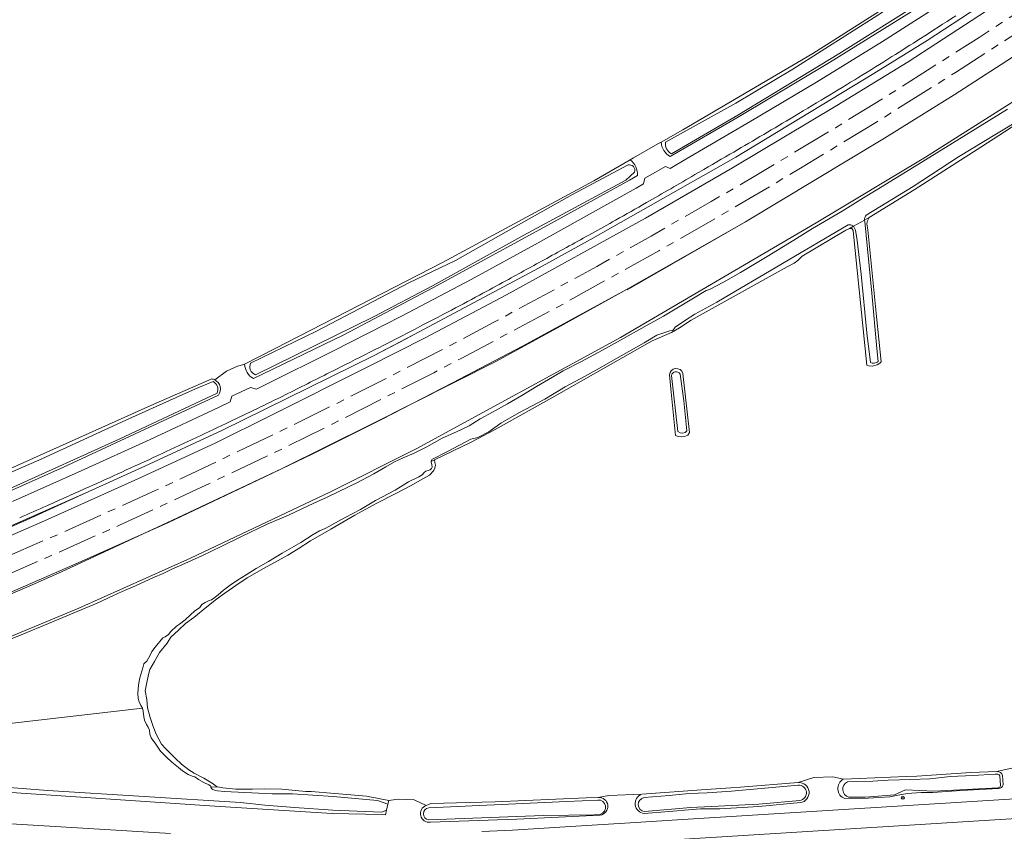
# Model space of a CAD drawing. Header units: metres. Extents: x 92650 to 117222, y 425801 to 461092.
# Tile 132 of 146: x 114980 to 115229, y 426947 to 427152. Entities that reach past the tile are written whole.
import ezdxf

# ---------------------------------------------------------------- set-up
doc = ezdxf.new("R2010")
doc.units = ezdxf.units.M
doc.linetypes.add('AM-AS-SO', pattern=[16, 10, -2, 2, -2])
doc.layers.get('0').update_dxf_attribs({"color": 253, "linetype": 'CONTINUOUS', "lineweight": 15})
for name, color, linetype, lineweight in [('B-WE-AM-AS_SPOOR_TREIN-G', 253, 'AM-AS-SO', 15), ('B-WE-GR-BOOM-S', 253, 'CONTINUOUS', 15), ('B-WE-GR-GRAS-GV', 253, 'CONTINUOUS', 15), ('B-WE-GR-GROENVOORZIENING-GV', 253, 'CONTINUOUS', 15), ('B-WE-IE-TERREINAFSCHEIDING_KUNSTMATIG_HEKWERK-G', 253, 'IE-TERREINAFSCHEIDING_KUNSTMATIG-SO', 15), ('B-WE-KW-KUNSTWERK_GELUIDSWERING_SCHERM-G', 253, 'CONTINUOUS', 15), ('B-WE-OG-TERREIN_OEVER-GV', 253, 'CONTINUOUS', 15), ('B-WE-OG-WATER-GV', 253, 'CONTINUOUS', 15), ('B-WE-OG-WATER_SLOOT-GV', 253, 'CONTINUOUS', 15), ('B-WE-VH-GESLOTENVERHARDING-GV', 253, 'CONTINUOUS', 15), ('B-WE-VH-GESLOTENVERHARDING_ASFALT-GV', 253, 'CONTINUOUS', 15), ('B-WE-VH-HALFVERHARDING-GV', 253, 'CONTINUOUS', 15)]:
    doc.layers.add(name, color=color, linetype=linetype, lineweight=lineweight)
doc.styles.add('NLCS-ISO', font='NLCS-ISO.ttf')
doc.linetypes.add('IE-TERREINAFSCHEIDING_KUNSTMATIG-SO', pattern='A,4,[82,NLCS.SHX,S=0.75,R=90,X=0,Y=0],4,-2', length=10)

# ---------------------------------------------------------------- blocks, each defined once
blk = doc.blocks.new('SGR-BOOM_GBKN-SO')
at = {"linetype": 'ByBlock', "lineweight": 18}
h = blk.add_hatch(color=0, dxfattribs=at)
h.dxf.hatch_style = 1
edge = h.paths.add_edge_path()
edge.add_arc((0, 0), 0.25, 0, 360)
at = {"color": 0, "linetype": 'ByBlock', "lineweight": 18}
for radius in [2, 0.25]:
    blk.add_circle((0, 0), radius, dxfattribs=at)
at = {"color": 0, "linetype": 'ByBlock', "lineweight": 18, "style": 'NLCS-ISO'}
blk.add_attdef('SOORT', (2.5, 0), '', height=1.5, dxfattribs=at)

msp = doc.modelspace()

# ---------------------------------------------------------------- linework, layer by layer
at = {"layer": 'B-WE-AM-AS_SPOOR_TREIN-G', "transparency": 33554687, "flags": 128}
for points in [[(111699.483, 427395.546), (111729.431, 427385.913), (112804.861, 427037.907), (112908.978, 427004.286), (112917.044, 427001.741), (112985.209, 426979.608), (113017.844, 426969.128), (113053.799, 426957.763), (113076.59, 426950.793), (113101.8, 426943.381), (113125.813, 426936.477), (113135.774, 426933.685), (113153.614, 426928.857), (113183.137, 426921.118), (113198.047, 426917.301), (113214.291, 426913.332), (113240.601, 426907.152), (113263.638, 426901.964), (113279.689, 426898.468), (113302.617, 426893.685), (113327.18, 426888.848), (113353.928, 426883.697), (113363.984, 426881.89), (113376.232, 426879.739), (113402.415, 426875.351), (113430.681, 426870.969), (113442.992, 426869.177), (113460.008, 426866.76), (113487.354, 426863.155), (113501.87, 426861.342), (113526.256, 426858.519), (113547.931, 426856.163), (113570.771, 426853.958), (113589.055, 426852.333), (113607.69, 426850.806), (113628.317, 426849.278), (113645.983, 426848.124), (113666.986, 426846.883), (113689.998, 426845.732), (113716.165, 426844.698), (113727.361, 426844.356), (113752.532, 426843.712), (113775.793, 426843.369), (113797.587, 426843.23), (113829.739, 426843.465), (113845.789, 426843.678), (113861.239, 426843.986), (113884.387, 426844.65), (113911.064, 426845.706), (113940.081, 426847.03), (113984.131, 426849.481), (113991.357, 426850), (114315.135, 426869.272), (114339.318, 426870.602), (114367.423, 426872.367), (114399.458, 426874.536), (114412.66, 426875.556), (114438.815, 426877.641), (114451.345, 426878.748), (114478.566, 426881.421), (114497.3, 426883.459), (114525.185, 426886.936), (114543.938, 426889.51), (114563.937, 426892.514), (114579.941, 426895.15), (114602.646, 426899.093), (114621.898, 426902.713), (114640.176, 426906.313), (114660.988, 426910.645), (114686.397, 426916.383), (114714.474, 426923.091), (114743.965, 426930.738), (114764.936, 426936.566), (114787.464, 426943.082), (114818.673, 426952.667), (114835.404, 426958.131), (114857.42, 426965.534), (114875.96, 426972.027), (114898.606, 426980.337), (114907.122, 426983.521), (114942.888, 426997.497), (114968.943, 427008.378), (114987.098, 427016.256), (115005.199, 427024.306), (115024.446, 427033.208), (115046.83, 427043.873), (115057.294, 427049.017), (115084.495, 427062.777), (115091.361, 427066.36), (115116.054, 427079.526), (115141.36, 427093.6), (115156.689, 427102.379), (115165.094, 427107.293), (115177.175, 427114.466), (115196.602, 427126.296), (115216.359, 427138.696), (115237.391, 427152.291), (115257.702, 427165.811), (115280.215, 427181.2), (115300.901, 427195.618), (115321.022, 427209.863), (115432.763, 427290.215), (115440.768, 427295.883), (115449.234, 427301.835), (115471.874, 427317.458), (115492.455, 427331.346), (115510.31, 427343.18), (115525.502, 427353.072), (115552.371, 427370.178), (115579.43, 427386.977), (115607.971, 427404.141), (115624.196, 427413.648), (115646.336, 427426.396), (115666.835, 427437.918), (115686.379, 427448.756), (115704.96, 427458.759), (115725.44, 427469.571), (115742.137, 427478.221), (115758.8, 427486.728), (115779.345, 427496.923), (115798.608, 427506.295), (115814.199, 427513.755), (115831.49, 427521.861), (115844.85, 427528.016), (115859.619, 427534.681), (115879.159, 427543.35), (115893.364, 427549.531), (115919.359, 427560.585), (115940.628, 427569.371), (115979, 427584.761), (116028.463, 427604.166), (116098.773, 427631.574)], [(111701.1, 427399.437), (112937.096, 426999.53), (113024.665, 426971.302), (113062.185, 426959.557), (113077.296, 426954.917), (113094.999, 426949.645), (113124.038, 426941.283), (113146.323, 426935.124), (113171.08, 426928.509), (113196.837, 426921.928), (113205.62, 426919.76), (113235.659, 426912.586), (113252.611, 426908.684), (113278.355, 426903.048), (113306.131, 426897.245), (113333.273, 426891.937), (113356.655, 426887.587), (113402.187, 426879.685), (113450.413, 426872.371), (113478.768, 426868.499), (113491.796, 426866.796), (113506.104, 426865.046), (113526.682, 426862.672), (113563.387, 426858.868), (113587.221, 426856.7), (113610.706, 426854.791), (113622.764, 426853.895), (113649.433, 426852.111), (113672.253, 426850.793), (113696.949, 426849.631), (113732.516, 426848.411), (113758.576, 426847.804), (113798.265, 426847.457), (113812.753, 426847.472), (113839.264, 426847.712), (113866.215, 426848.238), (113878.212, 426848.631), (113930.114, 426850.793), (113992.263, 426854.202), (114285.473, 426871.707), (114314.692, 426873.562), (114327.037, 426874.193), (114375.652, 426877.266), (114415.041, 426880.014), (114440.79, 426882.119), (114462.699, 426884.129), (114486.07, 426886.526), (114506.655, 426888.905), (114525.167, 426891.23), (114547.07, 426894.264), (114568.83, 426897.614), (114590.662, 426901.262), (114621.317, 426906.804), (114643.486, 426911.216), (114668.486, 426916.565), (114681.418, 426919.499), (114701.607, 426924.239), (114734.905, 426932.637), (114756.28, 426938.423), (114770.903, 426942.548), (114790.264, 426948.254), (114806.01, 426953.036), (114831.902, 426961.245), (114839.355, 426963.729), (114846.497, 426966.217), (114852.5, 426968.126), (114877.856, 426977.14), (114892.894, 426982.661), (114897.518, 426984.288), (114924.093, 426994.486), (114949.692, 427004.841), (114962.978, 427010.39), (114990.365, 427022.266), (115014.002, 427032.961), (115026.186, 427038.637), (115048.123, 427049.176), (115059.037, 427054.56), (115073.765, 427062.001), (115087.392, 427069.034), (115099.65, 427075.505), (115125.64, 427089.621), (115139.372, 427097.324), (115154.573, 427106.03), (115165.857, 427112.617), (115185.955, 427124.696), (115198.431, 427132.357), (115222.338, 427147.512), (115244.979, 427162.371), (115267.203, 427177.349), (115289.828, 427192.984), (115299.593, 427199.833), (115324.587, 427217.589), (115435.804, 427297.423), (115465.834, 427318.333), (115482.224, 427329.5), (115493.269, 427336.855), (115533.14, 427362.932), (115565.2, 427383.133), (115594.042, 427400.721), (115618.184, 427415.036), (115646.529, 427431.369), (115672.366, 427445.84), (115684.477, 427452.503), (115703.395, 427462.714), (115718.562, 427470.74), (115739.168, 427481.446), (115758.878, 427491.47), (115788.333, 427506.027), (115806.425, 427514.738), (115835.862, 427528.527), (115860.945, 427539.888), (115882.786, 427549.543), (115916.541, 427563.965), (115952.829, 427578.849), (115977.374, 427588.639), (116035.611, 427611.427)]]:
    msp.add_lwpolyline(points, dxfattribs=at)
at = {"layer": 'B-WE-GR-GRAS-GV', "transparency": 33554687, "flags": 128}
for points in [[(115029.097, 427060.973), (115032.07, 427063.195), (115034.821, 427064.462), (115036.469, 427064.844), (115036.655, 427064.939), (115044.383, 427068.906), (115086.68, 427090.625), (115124.867, 427111.313), (115134.117, 427116.598), (115134.93, 427117.063), (115141.125, 427120.594), (115141.911, 427121.045), (115147.383, 427124.188), (115180.234, 427143.438), (115204.289, 427158.781), (115219.961, 427169.156), (115221.912, 427170.46), (115222.906, 427171.125), (115228.406, 427174.844), (115230.215, 427176.065)], [(115247.86, 427172.128), (115209.187, 427146.777), (115195.663, 427138.393), (115160.794, 427117.29), (115124.028, 427096.445), (115111.107, 427089.257), (115079.365, 427072.36), (115069.253, 427067.074), (115031.033, 427048.242), (115011.419, 427039.178), (114996.346, 427032.313), (114955.528, 427014.407)], [(114947.435, 427008.458), (114986.059, 427025.298), (115009.624, 427035.976), (115029.166, 427044.999), (115043.465, 427052.032), (115067.804, 427064.258), (115082.279, 427071.628), (115102.847, 427082.416), (115137.928, 427101.831), (115159.96, 427114.55), (115186.338, 427130.287), (115204.384, 427141.369), (115223.907, 427154.052)], [(115229.294, 427141.571), (115215.944, 427133.011), (115198.373, 427122.059), (115163.247, 427100.888), (115133.298, 427083.875), (115116.518, 427074.495), (115100.314, 427065.653), (115068.574, 427049.673), (115046.105, 427038.542), (115018.264, 427025.38), (114990.386, 427012.4), (114982.23, 427008.804), (114968.968, 427003.129), (114953.761, 426996.822), (114941.188, 426991.703), (114901.931, 426976.289), (114881.044, 426968.653)], [(114886.725, 426967.972), (114908.282, 426967.222), (114917.026, 426967.036), (114917.083, 426967.341), (114917.225, 426968.096), (114918.414, 426970.309), (114921.275, 426972.948), (114925.139, 426974.713), (114946.389, 426983.167), (114948.338, 426983.942), (114994.705, 427003.269), (115022.962, 427015.928), (115058.19, 427032.591), (115079.962, 427043.555), (115131.656, 427071.709), (115181.093, 427100.637), (115208.756, 427117.266), (115233.34, 427132.805)], [(115236.141, 427128.438), (115222.938, 427119.969), (115205.891, 427109), (115194.461, 427101.969), (115194.07, 427101.125), (115193.891, 427100.5), (115193.867, 427100.406), (115194.153, 427098.874), (115196.328, 427076.969), (115197.573, 427065.497), (115197.171, 427065.175), (115196.557, 427064.789), (115195.252, 427064.437), (115194.351, 427064.473), (115193.948, 427064.653), (115190.484, 427098.625), (115190.477, 427098.719), (115190.141, 427099.188), (115189.492, 427099.219), (115188.578, 427098.813), (115177.578, 427092.219), (115176.445, 427091.156), (115175.547, 427090.469), (115173.734, 427089.531), (115149.523, 427076.031), (115146.602, 427074.125), (115144.568, 427072.904), (115139.613, 427070.816), (115114.281, 427056.406), (115099.938, 427048.375), (115093.898, 427045.25), (115084.618, 427040.753), (115084.721, 427040.08), (115084.851, 427039.442), (115084.804, 427038.957), (115084.465, 427038.073), (115083.358, 427036.89), (115081.717, 427035.957), (115078.557, 427034.163), (115074.832, 427032.208), (115070.081, 427029.763), (115064.519, 427026.789), (115058.4, 427023.204), (115053.332, 427020.265), (115050.144, 427018.224), (115047.579, 427016.681), (115041.622, 427013.369), (115037.305, 427010.917), (115034.44, 427008.968), (115031.615, 427007.085), (115029.543, 427005.546), (115027.053, 427003.62), (115023.838, 427000.922), (115021.7, 426999.407), (115019.894, 426997.654), (115018.013, 426995.918), (115017.065, 426994.448), (115015.149, 426992.031), (115013.826, 426989.746), (115012.717, 426987.71), (115012.349, 426986.461), (115011.877, 426984.084), (115011.538, 426982.393), (115011.93, 426980.201), (115012.136, 426978.051), (115012.748, 426975.646), (115013.549, 426973.349), (115014.289, 426971.406), (115015.662, 426968.911), (115016.724, 426967.717), (115019.072, 426965.368), (115020.726, 426963.863), (115022.568, 426962.407), (115023.89, 426961.536), (115026.356, 426960.27), (115028.7, 426958.856), (115029.207, 426958.42), (115029.732, 426958.103), (115030.298, 426957.982)], [(114924.578, 427014.781), (114926.578, 427016.388), (114930.018, 427017.733), (114931.832, 427017.971), (114931.678, 427018.295), (114932.573, 427019.013), (114946.777, 427024.901), (114947.702, 427025.276), (115012.967, 427054.481), (115028.362, 427061.216)], [(115145.562, 427046.92), (115144.391, 427058.656), (115144.012, 427062.228)], [(115147.444, 427062.582), (115149.109, 427047.66), (115148.662, 427046.945), (115147.848, 427046.639), (115146.991, 427046.523), (115146.217, 427046.639), (115145.562, 427046.92)], [(115096.621, 426946.78), (115104.325, 426947.147), (115118.991, 426948.046), (115134.067, 426948.97), (115147.394, 426949.854), (115278.714, 426958.005), (115351.736, 426962.357), (115402.377, 426965.49), (115421.772, 426966.575), (115445.255, 426968.131), (115490.631, 426970.986), (115500, 426971.576), (115538.729, 426973.95), (115546.874, 426974.449), (115562.776, 426975.424), (115639.102, 426980.072), (115734.508, 426985.88), (115756.272, 426987.576)], [(115017.88, 426946.289), (115000, 426947.36), (114955.118, 426950.047), (114908.681, 426952.209), (114886.923, 426951.623), (114884.624, 426952.842), (114885.439, 426967.916)], [(115073.086, 426954.656), (115072.873, 426953.751), (115072.505, 426952.186), (115072.234, 426951.031), (115071.375, 426951.125), (115058.778, 426951.319), (115029.109, 426953.188), (114973.883, 426956.938), (114940.32, 426958.813), (114925.391, 426960.438), (114922.008, 426961.063), (114920.141, 426961.875), (114918.375, 426963.969), (114917.083, 426967.341)], [(115524.425, 426960.622), (115524.857, 426960.65), (115536.514, 426968.838), (115500, 426966.601), (115491.438, 426966.058), (115422.047, 426961.662), (115402.652, 426960.577), (115352.028, 426957.386), (115279.024, 426953.034), (115211.436, 426948.846), (115204.674, 426948.427), (115147.701, 426944.857)], [(115188.014, 426960.034), (115203.876, 426960.666), (115206.571, 426960.784), (115220.227, 426961.719), (115226.783, 426961.931)], [(115236.778, 426962.678), (115234.274, 426962.918), (115230.873, 426962.853), (115226.783, 426961.931)], [(115137.003, 426956.213), (115153.285, 426957.4), (115159.494, 426957.852), (115161.953, 426958.031), (115176.579, 426959.188), (115180.523, 426960.452)], [(115188.014, 426960.034), (115185.289, 426960.59), (115180.523, 426960.452)], [(115228.23, 426960.931), (115228.37, 426958.601)], [(115030.298, 426957.982), (115031.155, 426957.799), (115034.463, 426957.534), (115038.626, 426957.516), (115041.549, 426957.616), (115046.047, 426957.522), (115052.132, 426956.936), (115053.445, 426956.884), (115067.437, 426955.693), (115073.086, 426954.656), (115075.452, 426954.97), (115079.476, 426954.814), (115082.538, 426953.369), (115083.716, 426953.884), (115099.941, 426954.283), (115122.956, 426955.276), (115125.994, 426955.413)], [(115227.226, 426957.65), (115217.722, 426957.129), (115214.056, 426956.895), (115210.562, 426956.673), (115207.632, 426956.657), (115204.141, 426956.37), (115201.844, 426955.966), (115199.71, 426955.59), (115194.231, 426955.241), (115188.363, 426955.119)], [(115137.003, 426956.213), (115128.683, 426955.908), (115125.994, 426955.413)], [(115177.102, 426954.096), (115166.573, 426953.147), (115156.724, 426952.563), (115151.833, 426952.563), (115141.814, 426951.718), (115137.593, 426951.362)], [(115126.526, 426950.929), (115105.476, 426949.913), (115083.592, 426949.16)]]:
    msp.add_lwpolyline(points, dxfattribs=at)
at = {"layer": 'B-WE-GR-GRAS-GV', "transparency": 33554687}
for points in [[(115144.012, 427062.228, -0.3459176), (115145.502, 427063.808)], [(115145.502, 427063.808, -0.3718272), (115147.444, 427062.582)], [(115028.362, 427061.216, -0.075161), (115029.097, 427060.973)], [(115226.783, 426961.931, -0.3788068), (115228.23, 426960.931)], [(115176.579, 426959.188, -0.9628912), (115177.102, 426954.096)], [(115188.363, 426955.119, -0.6532918), (115188.014, 426960.034)], [(115228.37, 426958.601, -0.3222313), (115227.226, 426957.65)], [(115125.994, 426955.413, -0.9638512), (115126.526, 426950.929)], [(115137.593, 426951.362, -0.7948881), (115137.003, 426956.213)], [(115083.592, 426949.16, -0.9122973), (115082.538, 426953.369)]]:
    msp.add_lwpolyline(points, format="xyb", dxfattribs=at)
at = {"layer": 'B-WE-GR-GROENVOORZIENING-GV', "transparency": 33554687, "flags": 128}
for points in [[(114884.694, 426986.989), (114884.781, 426987.027), (114887.842, 426988.395), (114907.5, 426995.611), (114919.098, 426997.695), (114923.854, 426999.436), (114928.331, 427001.312), (114933.041, 427003.699), (114937.743, 427006.84), (114955.528, 427014.407), (114996.346, 427032.313), (115011.419, 427039.178), (115031.033, 427048.242), (115069.253, 427067.074), (115079.365, 427072.36), (115111.107, 427089.257), (115124.028, 427096.445), (115160.794, 427117.29), (115195.663, 427138.393), (115209.187, 427146.777), (115247.86, 427172.128)], [(115224.089, 427166.603), (115221.023, 427164.625), (115205.148, 427154), (115184.453, 427141.188), (115161.641, 427127.563), (115144.216, 427117.399)], [(114978.003, 427030.23), (114995.322, 427037.94), (115012.804, 427045.922), (115030.036, 427053.998), (115033.008, 427055.434), (115033.424, 427056.831), (115038.16, 427059.05), (115039.651, 427058.618), (115041.969, 427059.755), (115058.905, 427068.241), (115076.464, 427077.188), (115093.905, 427086.368), (115110.807, 427095.602), (115128.232, 427105.266), (115135.626, 427109.456), (115137.451, 427110.539), (115137.823, 427111.967), (115142.999, 427114.854), (115144.239, 427114.402), (115148.185, 427116.721), (115164.626, 427126.338), (115181.145, 427136.184), (115197.834, 427146.453), (115213.989, 427156.789)], [(115141.911, 427121.045), (115141.125, 427120.594), (115134.93, 427117.063), (115134.117, 427116.598)], [(115135.971, 427112.604), (115133.945, 427111.406), (115114.219, 427100.563), (115084.227, 427084.188), (115061.695, 427072.375), (115038.93, 427061.281)], [(115036.655, 427064.939), (115036.469, 427064.844), (115034.821, 427064.462), (115032.07, 427063.195), (115029.097, 427060.973)], [(115030.046, 427057.107), (115012.406, 427048.906), (114990.898, 427038.875), (114970.797, 427030), (114949.69, 427020.909), (114948.741, 427020.533), (114938.983, 427016.783), (114934.21, 427014.886), (114933.299, 427014.886), (114931.832, 427017.971), (114930.018, 427017.733), (114926.578, 427016.388), (114924.578, 427014.781), (114925.656, 427011.94)]]:
    msp.add_lwpolyline(points, dxfattribs=at)
at = {"layer": 'B-WE-GR-GROENVOORZIENING-GV', "transparency": 33554687}
for points in [[(115216.414, 427152.998, -0.001437), (115207.486, 427147.247)], [(115207.486, 427147.247, -0.0018459), (115200.259, 427142.662)], [(115200.259, 427142.662, -0.0023726), (115191.913, 427137.47)], [(115191.913, 427137.47, -0.0024402), (115183.449, 427132.319)], [(115183.449, 427132.319, -0.0011992), (115174.493, 427126.954)], [(115174.493, 427126.954, -0.0012632), (115166.898, 427122.454)], [(115144.216, 427117.399, -0.2525739), (115141.911, 427121.045)], [(115166.898, 427122.454, -0.0006631), (115159.315, 427118.003)], [(115134.117, 427116.598, -0.2288169), (115135.971, 427112.604)], [(115159.315, 427118.003, -0.000702), (115150.457, 427112.837)], [(115150.457, 427112.837, -0.0013578), (115138.2, 427105.754)], [(115138.2, 427105.754, -0.0021474), (115130.415, 427101.331)], [(115130.415, 427101.331, -0.0016179), (115124.388, 427097.965)], [(115124.388, 427097.965, -0.000895), (115112.99, 427091.667)], [(115112.99, 427091.667, -0.0008758), (115102.683, 427086.014)], [(115102.683, 427086.014, -0.0011757), (115096.001, 427082.386)], [(115096.001, 427082.386, -0.0027247), (115087.885, 427078.06)], [(115087.885, 427078.06, -0.0023394), (115078.56, 427073.206)], [(115078.56, 427073.206, -0.0010646), (115070.701, 427069.182)], [(115070.701, 427069.182, -0.0008155), (115060.921, 427064.218)], [(115038.93, 427061.281, -0.2748587), (115036.655, 427064.939)], [(115060.921, 427064.218, -0.0007846), (115049.721, 427058.581)], [(115029.097, 427060.973, -0.4596359), (115030.046, 427057.107)], [(115049.721, 427058.581, -0.0015364), (115043.985, 427055.732)], [(115043.985, 427055.732, -0.0021667), (115038.974, 427053.289)], [(115038.974, 427053.289, -0.0013791), (115031.946, 427049.923)], [(115031.946, 427049.923, -0.0012786), (115023.401, 427045.89)], [(115023.401, 427045.89, -0.001299), (115014.673, 427041.829)], [(115014.673, 427041.829, -0.0010789), (115005.613, 427037.667)], [(115005.613, 427037.667, -0.0011634), (114997.191, 427033.847)], [(114997.191, 427033.847, -0.001206), (114986.666, 427029.132)], [(114986.666, 427029.132, -0.0017308), (114979.795, 427026.102)]]:
    msp.add_lwpolyline(points, format="xyb", dxfattribs=at)
at = {"layer": 'B-WE-IE-TERREINAFSCHEIDING_KUNSTMATIG_HEKWERK-G', "transparency": 33554687, "flags": 128}
msp.add_lwpolyline([(116280.208, 427710.789), (116277.857, 427710.883), (116275.459, 427710.787), (116272.909, 427710.631), (116270.448, 427710.127), (116265.504, 427708.742), (116262.564, 427707.524), (116236.455, 427696.605), (116228.527, 427693.598), (116191.81, 427679.291), (116176.64, 427673.357), (116154.548, 427664.764), (116132.08, 427656.021), (116100.326, 427643.691), (116061.808, 427628.722), (116020.045, 427612.343), (115981.18, 427597.13), (115973.596, 427594.111), (115968.692, 427592.21), (115941.734, 427581.462), (115905.35, 427566.334), (115904.126, 427564.955), (115903.587, 427564.423), (115893.769, 427560.087), (115883.248, 427555.462), (115878.336, 427554.563), (115860.43, 427546.561), (115849.484, 427541.645), (115834.635, 427535.004), (115818.373, 427527.359), (115804.82, 427520.977), (115746.904, 427492.705), (115720.684, 427479.079), (115704.923, 427470.747), (115699.44, 427467.965), (115683.551, 427459.216), (115669.396, 427451.454), (115652.231, 427442.046), (115645.3, 427438.046), (115619.971, 427423.459), (115597.362, 427410.156), (115583.067, 427401.529), (115566.713, 427391.521), (115563.825, 427389.811), (115536.707, 427372.89), (115521.195, 427362.971), (115505.422, 427352.589), (115484.52, 427338.789), (115481.396, 427336.615), (115460.976, 427322.793), (115450.864, 427315.858), (115444.316, 427311.456), (115430.282, 427301.466), (115425.674, 427298.149), (115400.819, 427280.614), (115383.949, 427268.463), (115345.827, 427240.952), (115330.672, 427229.895), (115315.102, 427218.766), (115294.689, 427204.444), (115267.311, 427185.396), (115247.86, 427172.128), (115209.187, 427146.777), (115195.663, 427138.393), (115160.794, 427117.29), (115124.028, 427096.445), (115111.107, 427089.257), (115079.365, 427072.36), (115077.442, 427071.314), (115069.253, 427067.074), (115031.033, 427048.242), (115011.419, 427039.178), (114996.346, 427032.313), (114981.57, 427025.576), (114967.866, 427019.625), (114955.528, 427014.407), (114938.032, 427006.964), (114933.041, 427003.699), (114928.331, 427001.312), (114923.854, 426999.436), (114919.047, 426997.787), (114907.5, 426995.611), (114884.658, 426987.26), (114879.562, 426984.854), (114877.084, 426983.457), (114872.487, 426980.073), (114870.439, 426978.4)], dxfattribs=at)
at = {"layer": 'B-WE-KW-KUNSTWERK_GELUIDSWERING_SCHERM-G', "transparency": 33554687, "flags": 128}
for points in [[(115133.336, 427083.74), (115163.247, 427100.888), (115198.373, 427122.059), (115215.944, 427133.011), (115229.294, 427141.571), (115254.441, 427158.13), (115268.719, 427167.813), (115289.224, 427181.89), (115326.679, 427208.249), (115400.021, 427261.144), (115424.644, 427278.758), (115441.382, 427290.621), (115474.999, 427313.981), (115502.977, 427332.815), (115515.181, 427340.899), (115565.139, 427372.759)], [(114953.383, 426996.996), (114969.242, 427003.636), (114994.549, 427014.68), (115017.366, 427024.922), (115040.007, 427035.578), (115053.712, 427042.209), (115071.421, 427051.004), (115089.2, 427060.17), (115106.904, 427069.484), (115133.298, 427083.875)]]:
    msp.add_lwpolyline(points, dxfattribs=at)
at = {"layer": 'B-WE-OG-TERREIN_OEVER-GV', "transparency": 33554687, "flags": 128}
for points in [[(115221.912, 427170.46), (115219.961, 427169.156), (115204.289, 427158.781), (115180.234, 427143.438), (115147.383, 427124.188), (115141.911, 427121.045)], [(115143.011, 427121.066), (115160.786, 427130.907), (115175.211, 427139.506), (115196.674, 427153.157), (115214.276, 427164.739), (115221.798, 427169.69)], [(115144.216, 427117.399), (115161.641, 427127.563), (115184.453, 427141.188), (115205.148, 427154), (115221.023, 427164.625), (115224.089, 427166.603)], [(115223.46, 427166.899), (115211.972, 427159.213), (115186.864, 427143.369), (115161.278, 427127.879)], [(115233.34, 427132.805), (115208.756, 427117.266), (115181.093, 427100.637), (115131.656, 427071.709), (115079.962, 427043.555), (115058.19, 427032.591), (115022.962, 427015.928), (114994.705, 427003.269), (114948.338, 426983.942), (114946.389, 426983.167), (114925.139, 426974.713), (114921.275, 426972.948), (114918.414, 426970.309), (114917.225, 426968.096), (114917.083, 426967.341)], [(114975.187, 426994.495), (114980.556, 426996.719), (114987.059, 426999.413), (114993.332, 427002.012), (114999.36, 427004.509), (115003.54, 427006.495), (115005.672, 427007.508), (115009.05, 427008.934), (115013.6, 427011.007), (115016.03, 427012.024), (115018.213, 427013.113), (115021.501, 427014.551), (115025.864, 427016.46), (115030.719, 427018.817), (115035.722, 427021.247), (115042.327, 427024.454), (115047.767, 427026.778), (115054.159, 427029.781), (115057.479, 427031.341), (115060.439, 427032.732), (115064.966, 427034.953), (115069.325, 427037.233), (115072.341, 427038.972), (115074.511, 427040.224), (115076.676, 427041.245), (115079.519, 427042.452), (115082.735, 427044.073), (115086.578, 427046.194), (115090.167, 427047.847), (115093.36, 427049.317), (115096.154, 427051.08), (115099.258, 427052.836), (115103.085, 427054.902), (115106.746, 427056.991), (115110.446, 427059.263), (115114.456, 427061.631), (115117.161, 427063.228), (115121.825, 427065.611), (115127.113, 427068.432), (115130.869, 427070.537), (115138.418, 427074.769), (115142.509, 427077.063), (115150.065, 427081.612), (115153.33, 427083.578), (115154.159, 427083.845), (115157.679, 427085.624), (115161.945, 427088.13), (115168.754, 427092.131), (115175.473, 427096.282), (115180.178, 427099.189), (115187.669, 427103.603), (115193.092, 427107.012), (115196.239, 427108.879), (115205.908, 427114.845), (115218.466, 427122.595), (115229.501, 427129.404)], [(115193.33, 427101.343), (115194.461, 427101.969), (115205.891, 427109), (115222.938, 427119.969), (115236.141, 427128.438), (115235.805, 427128.962)], [(115235.805, 427128.962), (115235.75, 427128.929), (115233.29, 427127.127), (115226.706, 427123.141), (115217.101, 427117.326), (115205.623, 427109.807), (115193.716, 427102.625)], [(115161.278, 427127.879), (115144.531, 427118.111)], [(115134.117, 427116.598), (115124.867, 427111.313), (115086.68, 427090.625), (115044.383, 427068.906), (115036.655, 427064.939)], [(115038.155, 427065.17), (115054.821, 427073.291), (115078.188, 427085.461), (115089.981, 427091.143), (115107.256, 427100.897), (115119.504, 427107.812), (115133.549, 427115.32)], [(115135.181, 427113.448), (115133.032, 427111.434)], [(115038.93, 427061.281), (115061.695, 427072.375), (115084.227, 427084.188), (115114.219, 427100.563), (115133.945, 427111.406), (115135.971, 427112.604)], [(115133.032, 427111.434), (115107.201, 427097.539), (115084.117, 427084.704), (115069.377, 427076.976), (115039.374, 427062.274)], [(115189.492, 427099.219), (115190.141, 427099.188), (115190.477, 427098.719), (115190.484, 427098.625), (115193.948, 427064.653), (115194.351, 427064.473), (115195.252, 427064.437), (115196.557, 427064.789), (115197.171, 427065.175), (115197.573, 427065.497), (115196.328, 427076.969), (115194.153, 427098.874), (115193.867, 427100.406), (115193.891, 427100.5), (115194.07, 427101.125), (115194.461, 427101.969)], [(115193.33, 427101.343), (115193.364, 427100.986), (115195.16, 427082.881), (115196.431, 427068.911), (115196.754, 427065.616), (115196.546, 427065.45), (115196.317, 427065.312), (115195.741, 427065.181), (115195.242, 427065.154), (115194.814, 427065.353), (115193.948, 427072.85), (115192.478, 427087.637), (115191.464, 427096.201), (115191.075, 427098.765), (115190.533, 427099.795)], [(115189.165, 427100.117), (115155.986, 427080.583), (115150.434, 427077.583), (115147.856, 427075.863), (115145.48, 427074.278), (115144.855, 427073.458), (115144.077, 427073.375), (115140.867, 427072.235), (115137.657, 427070.288), (115131.793, 427067.076), (115126.317, 427063.891), (115122.566, 427061.849), (115117.689, 427059.193), (115112.548, 427056.12), (115105.961, 427052.631), (115101.362, 427049.989), (115098.333, 427047.862), (115095.567, 427046.43), (115093.856, 427045.965), (115087.925, 427042.87), (115084.001, 427040.823), (115083.814, 427040.458), (115083.815, 427040.363)], [(115084.618, 427040.753), (115093.898, 427045.25), (115099.938, 427048.375), (115114.281, 427056.406), (115139.613, 427070.816), (115144.568, 427072.904), (115146.602, 427074.125), (115149.523, 427076.031), (115173.734, 427089.531), (115175.547, 427090.469), (115176.445, 427091.156), (115177.578, 427092.219), (115188.578, 427098.813), (115189.492, 427099.219), (115190.533, 427099.795)], [(115028.362, 427061.216), (115012.967, 427054.481), (114947.702, 427025.276), (114947.992, 427024.563), (114970.063, 427034.375), (114985.422, 427040.969), (115006.648, 427050.813), (115019.336, 427056.531), (115024.203, 427058.719), (115028.696, 427060.529)], [(115144.012, 427062.228), (115144.391, 427058.656), (115145.562, 427046.92)], [(115146.128, 427047.875), (115144.497, 427062.061)], [(115145.562, 427046.92), (115146.217, 427046.639), (115146.991, 427046.523), (115147.848, 427046.639), (115148.662, 427046.945), (115149.109, 427047.66), (115147.444, 427062.582)], [(115146.707, 427062.44), (115147.68, 427055.651), (115148.426, 427048.037), (115148.01, 427047.687), (115147.434, 427047.518), (115146.737, 427047.586), (115146.128, 427047.875)], [(115029.675, 427057.586), (115004.932, 427045.982), (114977.379, 427033.504), (114963.243, 427027.506), (114949.406, 427021.625), (114949.69, 427020.909), (114970.797, 427030), (114990.898, 427038.875), (115012.406, 427048.906), (115030.046, 427057.107)], [(115030.298, 426957.982), (115029.732, 426958.103), (115029.207, 426958.42), (115028.7, 426958.856), (115026.356, 426960.27), (115023.89, 426961.536), (115022.568, 426962.407), (115020.726, 426963.863), (115019.072, 426965.368), (115016.724, 426967.717), (115015.662, 426968.911), (115014.289, 426971.406), (115013.549, 426973.349), (115012.748, 426975.646), (115012.136, 426978.051), (115011.93, 426980.201), (115011.538, 426982.393), (115011.877, 426984.084), (115012.349, 426986.461), (115012.717, 426987.71), (115013.826, 426989.746), (115015.149, 426992.031), (115017.065, 426994.448), (115018.013, 426995.918), (115019.894, 426997.654), (115021.7, 426999.407), (115023.838, 427000.922), (115027.053, 427003.62), (115029.543, 427005.546), (115031.615, 427007.085), (115034.44, 427008.968), (115037.305, 427010.917), (115041.622, 427013.369), (115047.579, 427016.681), (115050.144, 427018.224), (115053.332, 427020.265), (115058.4, 427023.204), (115064.519, 427026.789), (115070.081, 427029.763), (115074.832, 427032.208), (115078.557, 427034.163), (115081.717, 427035.957), (115083.358, 427036.89), (115084.465, 427038.073), (115084.804, 427038.957), (115084.851, 427039.442), (115084.721, 427040.08), (115084.618, 427040.753), (115083.815, 427040.363), (115083.819, 427040.085), (115083.963, 427039.597), (115084.064, 427038.899), (115083.857, 427038.528), (115083.552, 427038.213), (115083.009, 427038.055), (115082.444, 427037.904), (115081.998, 427037.533), (115081.479, 427036.966), (115080.666, 427036.472), (115078.072, 427035.145), (115074.732, 427033.097), (115069.692, 427030.449), (115065.957, 427028.235), (115062.09, 427026.198), (115056.985, 427023.416), (115055.593, 427022.785), (115053.931, 427021.845), (115050.853, 427019.817), (115046.157, 427017.173), (115042.655, 427015.021), (115039.537, 427013.317), (115037.004, 427011.673), (115034.818, 427010.314), (115032.971, 427009.094), (115031.335, 427007.803), (115029.917, 427006.615), (115028.904, 427005.756), (115028.275, 427005.401), (115027.477, 427005.09), (115026.706, 427004.694), (115025.822, 427004.143), (115025.289, 427003.464), (115024.701, 427002.968), (115024.071, 427002.542), (115022.965, 427001.537), (115021.631, 427000.33), (115020.16, 426999.248), (115019.42, 426998.687), (115018, 426997.365), (115017.383, 426996.586), (115016.534, 426996.011), (115016.013, 426995.728), (115013.998, 426993.433), (115013.207, 426992.284), (115012.759, 426991.35), (115011.927, 426989.837), (115011.452, 426989.476), (115011.148, 426989.192), (115010.885, 426988.163), (115010.123, 426985.642), (115009.855, 426983.87), (115009.685, 426981.717), (115009.77, 426980.461), (115010.019, 426979.553), (115010.439, 426978.628), (115010.829, 426977.951), (115010.971, 426977.183), (115011.163, 426975.787), (115011.304, 426974.941), (115011.815, 426973.814), (115012.283, 426973.137), (115012.619, 426972.391), (115012.682, 426971.391), (115013.039, 426970.451), (115014.175, 426968.862), (115015.379, 426967.11), (115016.879, 426965.574), (115018.273, 426964.363), (115019.968, 426962.941), (115020.962, 426962.151), (115022.343, 426961.251), (115023.424, 426960.763), (115024.035, 426960.611), (115024.952, 426959.962), (115026.334, 426959.185), (115027.593, 426958.564), (115028.001, 426958.306), (115028.101, 426958.087)], [(114917.083, 426967.341), (114918.375, 426963.969), (114920.141, 426961.875), (114922.008, 426961.063), (114925.391, 426960.438), (114940.32, 426958.813), (114973.883, 426956.938), (115029.109, 426953.188), (115058.778, 426951.319), (115071.375, 426951.125), (115072.234, 426951.031), (115072.505, 426952.186)], [(115072.505, 426952.186), (115071.467, 426951.762), (115071.211, 426951.697), (115058.928, 426952.186), (115049.288, 426952.879), (115041.742, 426953.421), (115035.591, 426954.12), (114986.866, 426957.143), (114954.357, 426959.687), (114928.046, 426961.829), (114924.254, 426962.419)], [(115226.783, 426961.931), (115220.227, 426961.719), (115206.571, 426960.784)], [(115176.579, 426959.188), (115161.953, 426958.031), (115159.494, 426957.852), (115153.285, 426957.4), (115137.003, 426956.213)], [(115206.571, 426960.784), (115203.876, 426960.666), (115188.014, 426960.034)], [(115189.016, 426959.339), (115191.591, 426959.479), (115195.466, 426959.526), (115199.333, 426959.776), (115205.049, 426959.975), (115209.853, 426960.143), (115215.04, 426960.712), (115220.682, 426960.935), (115226.314, 426961.33)], [(115226.314, 426961.33), (115227.025, 426961.274)], [(115227.522, 426960.892), (115227.675, 426958.445)], [(115228.37, 426958.601), (115228.23, 426960.931)], [(115137.635, 426955.359), (115143.982, 426955.924), (115148.984, 426956.369), (115153.565, 426956.538), (115159.724, 426956.983)], [(115159.724, 426956.983), (115176.526, 426958.51)], [(115188.363, 426955.119), (115194.231, 426955.241), (115199.71, 426955.59), (115201.844, 426955.966), (115204.141, 426956.37), (115207.632, 426956.657), (115210.562, 426956.673), (115214.056, 426956.895), (115217.722, 426957.129), (115227.226, 426957.65)], [(115227.063, 426957.843), (115210.92, 426956.991), (115203.652, 426957.3), (115200.883, 426956.085), (115196.788, 426955.756), (115193.494, 426955.492), (115189.319, 426955.475)], [(115125.994, 426955.413), (115122.956, 426955.276), (115099.941, 426954.283), (115083.716, 426953.884), (115082.538, 426953.369)], [(115083.172, 426952.784), (115117.984, 426954.391), (115125.904, 426954.757)], [(115176.951, 426954.649), (115166.594, 426953.688), (115149.383, 426952.844), (115137.722, 426951.826)], [(115137.593, 426951.362), (115141.814, 426951.718), (115151.833, 426952.563), (115156.724, 426952.563), (115166.573, 426953.147), (115177.102, 426954.096)], [(115126.554, 426951.191), (115125.009, 426951.03), (115112.13, 426950.836), (115083.172, 426949.781)], [(115083.592, 426949.16), (115105.476, 426949.913), (115126.526, 426950.929)]]:
    msp.add_lwpolyline(points, dxfattribs=at)
at = {"layer": 'B-WE-OG-TERREIN_OEVER-GV', "transparency": 33554687}
for points in [[(115141.911, 427121.045, 0.2525739), (115144.216, 427117.399)], [(115144.531, 427118.111, -0.3099591), (115143.011, 427121.066)], [(115135.971, 427112.604, 0.2288169), (115134.117, 427116.598)], [(115133.549, 427115.32, -0.5793177), (115135.181, 427113.448)], [(115193.716, 427102.625, 0.1545288), (115193.33, 427101.343)], [(115190.533, 427099.795, 0.2398958), (115189.165, 427100.117)], [(115036.655, 427064.939, 0.2748587), (115038.93, 427061.281)], [(115039.374, 427062.274, -0.4410121), (115038.155, 427065.17)], [(115145.502, 427063.808, 0.3459176), (115144.012, 427062.228)], [(115147.444, 427062.582, 0.3718272), (115145.502, 427063.808)], [(115029.097, 427060.973, 0.075161), (115028.362, 427061.216)], [(115144.497, 427062.061, -0.6809881), (115146.707, 427062.44)], [(115028.696, 427060.529, -0.4135399), (115029.675, 427057.586)], [(115030.046, 427057.107, 0.4596359), (115029.097, 427060.973)], [(115228.23, 426960.931, 0.3788068), (115226.783, 426961.931)], [(115177.102, 426954.096, 0.9628912), (115176.579, 426959.188)], [(115188.014, 426960.034, 0.6532918), (115188.363, 426955.119)], [(115189.319, 426955.475, -0.6886512), (115189.016, 426959.339)], [(115227.025, 426961.274, -0.2766278), (115227.522, 426960.892)], [(115176.526, 426958.51, -0.9771992), (115176.951, 426954.649)], [(115227.675, 426958.445, -0.3822088), (115227.063, 426957.843)], [(115227.226, 426957.65, 0.3222313), (115228.37, 426958.601)], [(115125.904, 426954.757, -0.9085525), (115126.554, 426951.191)], [(115126.526, 426950.929, 0.9638512), (115125.994, 426955.413)], [(115137.003, 426956.213, 0.7948881), (115137.593, 426951.362)], [(115137.722, 426951.826, -0.8845177), (115137.635, 426955.359)], [(115082.538, 426953.369, 0.9122973), (115083.592, 426949.16)], [(115083.172, 426949.781, -0.898435), (115083.172, 426952.784)]]:
    msp.add_lwpolyline(points, format="xyb", dxfattribs=at)
at = {"layer": 'B-WE-OG-TERREIN_OEVER-GV', "transparency": 33554687, "flags": 128}
msp.add_lwpolyline([(115031.587, 426956.944), (115043.618, 426956.327), (115048.785, 426956.327), (115059.012, 426955.635), (115067.405, 426954.898), (115070.208, 426954.652), (115072.873, 426953.751), (115073.086, 426954.656), (115067.437, 426955.693), (115053.445, 426956.884), (115052.132, 426956.936), (115046.047, 426957.522), (115041.549, 426957.616), (115038.626, 426957.516), (115034.463, 426957.534), (115031.155, 426957.799), (115030.298, 426957.982), (115028.101, 426958.087), (115028.146, 426957.987), (115028.337, 426957.59), (115028.607, 426957.41), (115029.017, 426957.291), (115029.829, 426957.092)], close=True, dxfattribs=at)
at = {"layer": 'B-WE-OG-WATER-GV', "transparency": 33554687, "flags": 128}
for points in [[(115221.798, 427169.69), (115214.276, 427164.739), (115196.674, 427153.157), (115175.211, 427139.506), (115160.786, 427130.907), (115143.011, 427121.066)], [(115161.278, 427127.879), (115186.864, 427143.369), (115211.972, 427159.213), (115223.46, 427166.899)], [(115229.501, 427129.404), (115218.466, 427122.595), (115205.908, 427114.845), (115196.239, 427108.879), (115193.092, 427107.012), (115187.669, 427103.603), (115180.178, 427099.189), (115175.473, 427096.282), (115168.754, 427092.131), (115161.945, 427088.13), (115157.679, 427085.624), (115154.159, 427083.845), (115153.33, 427083.578), (115150.065, 427081.612), (115142.509, 427077.063), (115138.418, 427074.769), (115130.869, 427070.537), (115127.113, 427068.432), (115121.825, 427065.611), (115117.161, 427063.228), (115114.456, 427061.631), (115110.446, 427059.263), (115106.746, 427056.991), (115103.085, 427054.902), (115099.258, 427052.836), (115096.154, 427051.08), (115093.36, 427049.317), (115090.167, 427047.847), (115086.578, 427046.194), (115082.735, 427044.073), (115079.519, 427042.452), (115076.676, 427041.245), (115074.511, 427040.224), (115072.341, 427038.972), (115069.325, 427037.233), (115064.966, 427034.953), (115060.439, 427032.732), (115057.479, 427031.341), (115054.159, 427029.781), (115047.767, 427026.778), (115042.327, 427024.454), (115035.722, 427021.247), (115030.719, 427018.817), (115025.864, 427016.46), (115021.501, 427014.551), (115018.213, 427013.113), (115016.03, 427012.024), (115013.6, 427011.007), (115009.05, 427008.934), (115005.672, 427007.508), (115003.54, 427006.495), (114999.36, 427004.509), (114993.332, 427002.012), (114987.059, 426999.413), (114980.556, 426996.719), (114975.187, 426994.495)], [(115193.716, 427102.625), (115205.623, 427109.807), (115217.101, 427117.326), (115226.706, 427123.141), (115233.29, 427127.127), (115235.75, 427128.929), (115235.805, 427128.962)], [(115144.531, 427118.111), (115161.278, 427127.879)], [(115133.549, 427115.32), (115119.504, 427107.812), (115107.256, 427100.897), (115089.981, 427091.143), (115078.188, 427085.461), (115054.821, 427073.291), (115038.155, 427065.17)], [(115133.032, 427111.434), (115135.181, 427113.448)], [(115039.374, 427062.274), (115069.377, 427076.976), (115084.117, 427084.704), (115107.201, 427097.539), (115133.032, 427111.434)], [(115190.533, 427099.795), (115193.33, 427101.343)], [(115010.829, 426977.951), (115010.439, 426978.628), (115010.019, 426979.553), (115009.77, 426980.461), (115009.685, 426981.717), (115009.855, 426983.87), (115010.123, 426985.642), (115010.885, 426988.163), (115011.148, 426989.192), (115011.452, 426989.476), (115011.927, 426989.837), (115012.759, 426991.35), (115013.207, 426992.284), (115013.998, 426993.433), (115016.013, 426995.728), (115016.534, 426996.011), (115017.383, 426996.586), (115018, 426997.365), (115019.42, 426998.687), (115020.16, 426999.248), (115021.631, 427000.33), (115022.965, 427001.537), (115024.071, 427002.542), (115024.701, 427002.968), (115025.289, 427003.464), (115025.822, 427004.143), (115026.706, 427004.694), (115027.477, 427005.09), (115028.275, 427005.401), (115028.904, 427005.756), (115029.917, 427006.615), (115031.335, 427007.803), (115032.971, 427009.094), (115034.818, 427010.314), (115037.004, 427011.673), (115039.537, 427013.317), (115042.655, 427015.021), (115046.157, 427017.173), (115050.853, 427019.817), (115053.931, 427021.845), (115055.593, 427022.785), (115056.985, 427023.416), (115062.09, 427026.198), (115065.957, 427028.235), (115069.692, 427030.449), (115074.732, 427033.097), (115078.072, 427035.145), (115080.666, 427036.472), (115081.479, 427036.966), (115081.998, 427037.533), (115082.444, 427037.904), (115083.009, 427038.055), (115083.552, 427038.213), (115083.857, 427038.528), (115084.064, 427038.899), (115083.963, 427039.597), (115083.819, 427040.085), (115083.815, 427040.363), (115083.814, 427040.458), (115084.001, 427040.823), (115087.925, 427042.87), (115093.856, 427045.965), (115095.567, 427046.43), (115098.333, 427047.862), (115101.362, 427049.989), (115105.961, 427052.631), (115112.548, 427056.12), (115117.689, 427059.193), (115122.566, 427061.849), (115126.317, 427063.891), (115131.793, 427067.076), (115137.657, 427070.288), (115140.867, 427072.235), (115144.077, 427073.375), (115144.855, 427073.458), (115145.48, 427074.278), (115147.856, 427075.863), (115150.434, 427077.583), (115155.986, 427080.583), (115189.165, 427100.117)], [(115028.696, 427060.529), (115024.203, 427058.719), (115019.336, 427056.531), (115006.648, 427050.813), (114985.422, 427040.969), (114970.063, 427034.375), (114947.992, 427024.563)], [(114949.406, 427021.625), (114963.243, 427027.506), (114977.379, 427033.504), (115004.932, 427045.982), (115029.675, 427057.586)], [(115072.505, 426952.186), (115072.873, 426953.751), (115070.208, 426954.652), (115067.405, 426954.898), (115059.012, 426955.635), (115048.785, 426956.327), (115043.618, 426956.327), (115031.587, 426956.944), (115029.829, 426957.092), (115029.017, 426957.291), (115028.607, 426957.41), (115028.337, 426957.59), (115028.146, 426957.987), (115028.101, 426958.087), (115028.001, 426958.306), (115027.593, 426958.564), (115026.334, 426959.185), (115024.952, 426959.962), (115024.035, 426960.611), (115023.424, 426960.763), (115022.343, 426961.251), (115020.962, 426962.151), (115019.968, 426962.941), (115018.273, 426964.363), (115016.879, 426965.574), (115015.379, 426967.11), (115014.175, 426968.862), (115013.039, 426970.451), (115012.682, 426971.391), (115012.619, 426972.391), (115012.283, 426973.137), (115011.815, 426973.814), (115011.304, 426974.941), (115011.163, 426975.787), (115010.971, 426977.183), (115010.829, 426977.951), (114919.535, 426967.434)], [(114924.254, 426962.419), (114928.046, 426961.829), (114954.357, 426959.687), (114986.866, 426957.143), (115035.591, 426954.12), (115041.742, 426953.421), (115049.288, 426952.879), (115058.928, 426952.186), (115071.211, 426951.697), (115071.467, 426951.762), (115072.505, 426952.186)], [(115226.314, 426961.33), (115220.682, 426960.935), (115215.04, 426960.712), (115209.853, 426960.143), (115205.049, 426959.975), (115199.333, 426959.776), (115195.466, 426959.526), (115191.591, 426959.479), (115189.016, 426959.339)], [(115227.025, 426961.274), (115226.314, 426961.33)], [(115227.675, 426958.445), (115227.522, 426960.892)], [(115176.526, 426958.51), (115159.724, 426956.983), (115153.565, 426956.538)], [(115189.319, 426955.475), (115193.494, 426955.492), (115196.788, 426955.756), (115200.883, 426956.085), (115203.652, 426957.3), (115210.92, 426956.991), (115227.063, 426957.843)], [(115125.904, 426954.757), (115117.984, 426954.391), (115083.172, 426952.784)], [(115153.565, 426956.538), (115148.984, 426956.369), (115143.982, 426955.924), (115137.635, 426955.359)], [(115137.722, 426951.826), (115149.383, 426952.844), (115166.594, 426953.688), (115176.951, 426954.649)], [(115083.172, 426949.781), (115112.13, 426950.836), (115125.009, 426951.03), (115126.554, 426951.191)]]:
    msp.add_lwpolyline(points, dxfattribs=at)
at = {"layer": 'B-WE-OG-WATER-GV', "transparency": 33554687}
for points in [[(115143.011, 427121.066, 0.3099591), (115144.531, 427118.111)], [(115135.181, 427113.448, 0.5793177), (115133.549, 427115.32)], [(115193.33, 427101.343, -0.1545288), (115193.716, 427102.625)], [(115189.165, 427100.117, -0.2398958), (115190.533, 427099.795)], [(115038.155, 427065.17, 0.4410121), (115039.374, 427062.274)], [(115029.675, 427057.586, 0.4135399), (115028.696, 427060.529)], [(115189.016, 426959.339, 0.6886512), (115189.319, 426955.475)], [(115227.522, 426960.892, 0.2766278), (115227.025, 426961.274)], [(115176.951, 426954.649, 0.9771992), (115176.526, 426958.51)], [(115227.063, 426957.843, 0.3822088), (115227.675, 426958.445)], [(115126.554, 426951.191, 0.9085525), (115125.904, 426954.757)], [(115137.635, 426955.359, 0.8845177), (115137.722, 426951.826)], [(115083.172, 426952.784, 0.898435), (115083.172, 426949.781)]]:
    msp.add_lwpolyline(points, format="xyb", dxfattribs=at)
at = {"layer": 'B-WE-OG-WATER_SLOOT-GV', "transparency": 33554687, "flags": 128}
msp.add_lwpolyline([(115194.814, 427065.353), (115195.242, 427065.154), (115195.741, 427065.181), (115196.317, 427065.312), (115196.546, 427065.45), (115196.754, 427065.616), (115196.431, 427068.911), (115195.16, 427082.881), (115193.364, 427100.986), (115193.33, 427101.343), (115190.533, 427099.795), (115191.075, 427098.765), (115191.464, 427096.201), (115192.478, 427087.637), (115193.948, 427072.85)], close=True, dxfattribs=at)
at = {"layer": 'B-WE-OG-WATER_SLOOT-GV', "transparency": 33554687}
msp.add_lwpolyline([(115146.707, 427062.44, 0.6809881), (115144.497, 427062.061)], format="xyb", dxfattribs=at)
at = {"layer": 'B-WE-OG-WATER_SLOOT-GV', "transparency": 33554687, "flags": 128}
for points in [[(115144.497, 427062.061), (115146.128, 427047.875)], [(115146.128, 427047.875), (115146.737, 427047.586), (115147.434, 427047.518), (115148.01, 427047.687), (115148.426, 427048.037), (115147.68, 427055.651), (115146.707, 427062.44)]]:
    msp.add_lwpolyline(points, dxfattribs=at)
at = {"layer": 'B-WE-VH-GESLOTENVERHARDING-GV', "transparency": 33554687, "flags": 128}
msp.add_lwpolyline([(115213.989, 427156.789), (115197.834, 427146.453), (115181.145, 427136.184), (115164.626, 427126.338), (115148.185, 427116.721), (115144.239, 427114.402), (115142.999, 427114.854), (115137.823, 427111.967), (115137.451, 427110.539), (115135.626, 427109.456), (115128.232, 427105.266), (115110.807, 427095.602), (115093.905, 427086.368), (115076.464, 427077.188), (115058.905, 427068.241), (115041.969, 427059.755), (115039.651, 427058.618), (115038.16, 427059.05), (115033.424, 427056.831), (115033.008, 427055.434), (115030.036, 427053.998), (115012.804, 427045.922), (114995.322, 427037.94), (114978.003, 427030.23)], dxfattribs=at)
at = {"layer": 'B-WE-VH-GESLOTENVERHARDING-GV', "transparency": 33554687}
for points in [[(115207.486, 427147.247, 0.001437), (115216.414, 427152.998)], [(115200.259, 427142.662, 0.0018459), (115207.486, 427147.247)], [(115191.913, 427137.47, 0.0023726), (115200.259, 427142.662)], [(115183.449, 427132.319, 0.0024402), (115191.913, 427137.47)], [(115174.493, 427126.954, 0.0011992), (115183.449, 427132.319)], [(115166.898, 427122.454, 0.0012632), (115174.493, 427126.954)], [(115159.315, 427118.003, 0.0006631), (115166.898, 427122.454)], [(115150.457, 427112.837, 0.000702), (115159.315, 427118.003)], [(115138.2, 427105.754, 0.0013578), (115150.457, 427112.837)], [(115130.415, 427101.331, 0.0021474), (115138.2, 427105.754)], [(115124.388, 427097.965, 0.0016179), (115130.415, 427101.331)], [(115112.99, 427091.667, 0.000895), (115124.388, 427097.965)], [(115102.683, 427086.014, 0.0008758), (115112.99, 427091.667)], [(115096.001, 427082.386, 0.0011757), (115102.683, 427086.014)], [(115087.885, 427078.06, 0.0027247), (115096.001, 427082.386)], [(115078.56, 427073.206, 0.0023394), (115087.885, 427078.06)], [(115070.701, 427069.182, 0.0010646), (115078.56, 427073.206)], [(115060.921, 427064.218, 0.0008155), (115070.701, 427069.182)], [(115049.721, 427058.581, 0.0007846), (115060.921, 427064.218)], [(115043.985, 427055.732, 0.0015364), (115049.721, 427058.581)], [(115038.974, 427053.289, 0.0021667), (115043.985, 427055.732)], [(115031.946, 427049.923, 0.0013791), (115038.974, 427053.289)], [(115023.401, 427045.89, 0.0012786), (115031.946, 427049.923)], [(115014.673, 427041.829, 0.001299), (115023.401, 427045.89)], [(115005.613, 427037.667, 0.0010789), (115014.673, 427041.829)], [(114997.191, 427033.847, 0.0011634), (115005.613, 427037.667)], [(114986.666, 427029.132, 0.001206), (114997.191, 427033.847)], [(114979.795, 427026.102, 0.0017308), (114986.666, 427029.132)]]:
    msp.add_lwpolyline(points, format="xyb", dxfattribs=at)
at = {"layer": 'B-WE-VH-GESLOTENVERHARDING_ASFALT-GV', "transparency": 33554687, "flags": 128}
for points in [[(115538.729, 426973.95), (115500, 426971.576), (115490.631, 426970.986), (115445.255, 426968.131), (115421.772, 426966.575), (115402.377, 426965.49), (115351.736, 426962.357), (115278.714, 426958.005), (115147.394, 426949.854), (115134.067, 426948.97), (115118.991, 426948.046), (115104.325, 426947.147), (115096.621, 426946.78)], [(115147.701, 426944.857), (115204.674, 426948.427), (115211.436, 426948.846), (115279.024, 426953.034), (115352.028, 426957.386), (115402.652, 426960.577), (115422.047, 426961.662), (115491.438, 426966.058), (115500, 426966.601), (115536.514, 426968.838), (115539.033, 426968.992)]]:
    msp.add_lwpolyline(points, dxfattribs=at)
at = {"layer": 'B-WE-VH-HALFVERHARDING-GV', "transparency": 33554687, "flags": 128}
for points in [[(115223.907, 427154.052), (115204.384, 427141.369), (115186.338, 427130.287), (115159.96, 427114.55), (115137.928, 427101.831), (115102.847, 427082.416), (115082.279, 427071.628), (115067.804, 427064.258), (115043.465, 427052.032), (115029.166, 427044.999), (115009.624, 427035.976), (114986.059, 427025.298), (114947.435, 427008.458)], [(114968.968, 427003.129), (114982.23, 427008.804), (114990.386, 427012.4), (115018.264, 427025.38), (115046.105, 427038.542), (115068.574, 427049.673), (115100.314, 427065.653), (115116.518, 427074.495), (115133.298, 427083.875), (115163.247, 427100.888), (115198.373, 427122.059), (115215.944, 427133.011), (115229.294, 427141.571)]]:
    msp.add_lwpolyline(points, dxfattribs=at)

# ---------------------------------------------------------------- block references
at = {"layer": 'B-WE-GR-BOOM-S', "transparency": 33554687, "xscale": 0.2, "yscale": 0.2, "zscale": 0.2}
msp.add_blockref('SGR-BOOM_GBKN-SO', (115203.011, 426955.338), dxfattribs=at)

doc.saveas('drawing.dxf')
